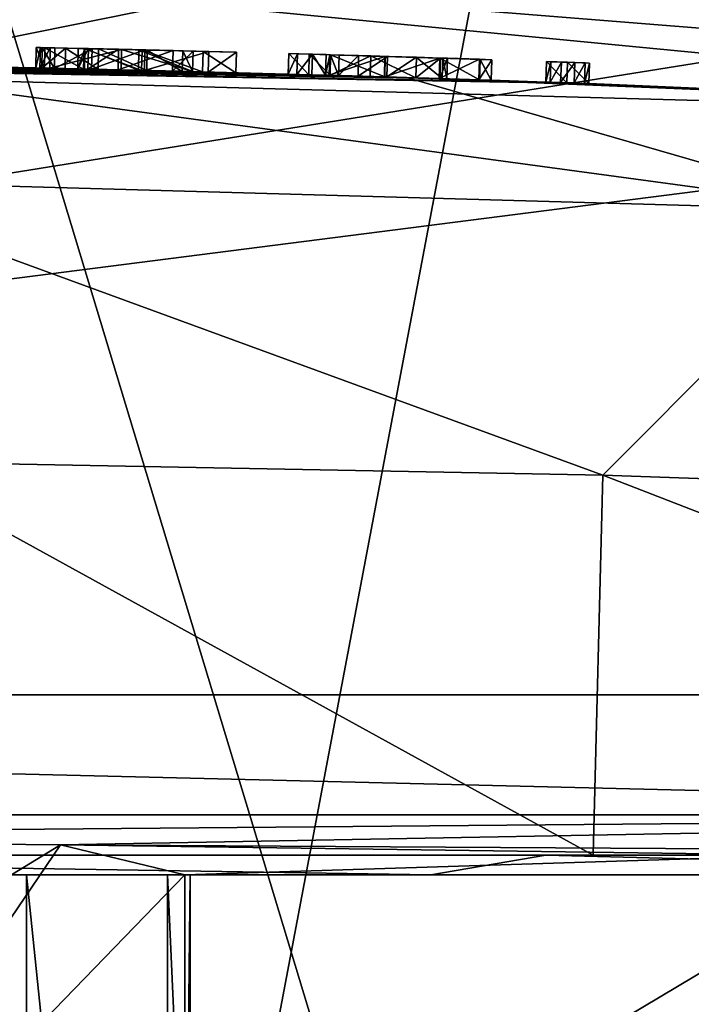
# Model space of a CAD drawing. Header units: millimetres. Extents: x -29 to 28.8, y -75.2 to 10.
# Tile 253 of 256: x 4.1 to 7.5, y -18.5 to -13.5. Entities that reach past the tile are written whole.
import ezdxf

# ---------------------------------------------------------------- set-up
doc = ezdxf.new("R2010")
doc.units = ezdxf.units.MM
doc.header["$LTSCALE"] = 88.413066
for name, color, linetype in [('1', 7, 'CONTINUOUS'), ('14', 7, 'CONTINUOUS'), ('2', 7, 'CONTINUOUS'), ('241', 7, 'CONTINUOUS'), ('242', 7, 'CONTINUOUS'), ('243', 7, 'CONTINUOUS'), ('245', 7, 'CONTINUOUS'), ('247', 7, 'CONTINUOUS'), ('261', 7, 'CONTINUOUS'), ('262', 7, 'CONTINUOUS'), ('263', 7, 'CONTINUOUS'), ('315', 7, 'CONTINUOUS'), ('316', 7, 'CONTINUOUS'), ('317', 7, 'CONTINUOUS'), ('318', 7, 'CONTINUOUS'), ('319', 7, 'CONTINUOUS'), ('320', 7, 'CONTINUOUS'), ('321', 7, 'CONTINUOUS'), ('322', 7, 'CONTINUOUS'), ('323', 7, 'CONTINUOUS'), ('324', 7, 'CONTINUOUS'), ('325', 7, 'CONTINUOUS'), ('326', 7, 'CONTINUOUS'), ('327', 7, 'CONTINUOUS'), ('328', 7, 'CONTINUOUS'), ('329', 7, 'CONTINUOUS'), ('330', 7, 'CONTINUOUS'), ('331', 7, 'CONTINUOUS'), ('332', 7, 'CONTINUOUS'), ('333', 7, 'CONTINUOUS'), ('364', 7, 'CONTINUOUS'), ('5', 7, 'CONTINUOUS'), ('97', 7, 'CONTINUOUS')]:
    doc.layers.add(name, color=color, linetype=linetype)

msp = doc.modelspace()

# ---------------------------------------------------------------- linework, layer by layer
at = {"layer": '1', "linetype": 'CONTINUOUS'}
for points in [[(4.8804, -17.8, 133.413), (8.3842, -17.8, 135.4191), (4.8804, -19.8882, 133.413), (4.8804, -17.8, 133.413)], [(4.8804, -19.8882, 133.413), (8.3842, -17.8, 135.4191), (8.2709, -22.1733, 135.3303), (4.8804, -19.8882, 133.413)]]:
    msp.add_3dface(points, dxfattribs=at)
at = {"layer": '14', "linetype": 'CONTINUOUS'}
for points in [[(4.8804, -17.8, 133.413), (4.8804, -19.8882, 133.413), (4.9928, -20.3, 134.2318), (4.8804, -17.8, 133.413)], [(4.9932, -17.8, 134.2403), (4.8804, -17.8, 133.413), (4.9928, -20.3, 134.2318), (4.9932, -17.8, 134.2403)], [(4.9667, -17.8, 135.0761), (4.9932, -17.8, 134.2403), (4.9667, -20.3, 135.0761), (4.9667, -17.8, 135.0761)], [(4.9932, -17.8, 134.2403), (4.9928, -20.3, 134.2318), (4.9667, -20.3, 135.0761), (4.9932, -17.8, 134.2403)]]:
    msp.add_3dface(points, dxfattribs=at)
at = {"layer": '2', "linetype": 'CONTINUOUS'}
for points in [[(4.1712, -17.8, 158.8392), (0, -17.8, 159.4998), (4.1703, -54.3, 158.8389), (4.1712, -17.8, 158.8392)], [(4.1703, -54.3, 158.8389), (0, -17.8, 159.4998), (0, -54.3, 159.5), (4.1703, -54.3, 158.8389)], [(7.9369, -54.3, 156.92), (4.1712, -17.8, 158.8392), (4.1703, -54.3, 158.8389), (7.9369, -54.3, 156.92)], [(7.9343, -17.8, 156.9221), (4.1712, -17.8, 158.8392), (7.9369, -54.3, 156.92), (7.9343, -17.8, 156.9221)]]:
    msp.add_3dface(points, dxfattribs=at)
at = {"layer": '241', "color": 7, "linetype": 'CONTINUOUS', "true_color": 0xc7d9f7}
for points in [[(4.1034, -12.7628, 104.5), (7.4407, -12.9122, 105.3469), (-12.2696, -16.8948, 127.9335), (4.1034, -12.7628, 104.5)], [(7.4407, -12.9122, 105.3469), (9.9823, -13.3272, 107.7006), (-12.2696, -16.8948, 127.9335), (7.4407, -12.9122, 105.3469)], [(9.9823, -13.3272, 107.7006), (11.0863, -13.911, 111.0117), (-12.2696, -16.8948, 127.9335), (9.9823, -13.3272, 107.7006)], [(11.0863, -13.911, 111.0117), (12.2696, -16.8948, 127.9335), (-12.2696, -16.8948, 127.9335), (11.0863, -13.911, 111.0117)]]:
    msp.add_3dface(points, dxfattribs=at)
at = {"layer": '242', "color": 7, "linetype": 'CONTINUOUS', "true_color": 0xc7d9f7}
for points in [[(11.0247, -14.0041, 137.2244), (0, -13.7, 137.2244), (6.9761, -13.8217, 142.3949), (11.0247, -14.0041, 137.2244)], [(0, -13.7, 137.2244), (4.0426, -13.7409, 142.6636), (4.2476, -13.7451, 142.5545), (0, -13.7, 137.2244)], [(5.085, -13.7647, 142.5057), (0, -13.7, 137.2244), (4.7642, -13.7568, 142.343), (5.085, -13.7647, 142.5057)], [(0, -13.7, 137.2244), (5.085, -13.7647, 142.5057), (5.487, -13.7753, 142.4479), (0, -13.7, 137.2244)], [(4.7642, -13.7568, 142.343), (0, -13.7, 137.2244), (4.4985, -13.7506, 142.3515), (4.7642, -13.7568, 142.343)], [(4.4985, -13.7506, 142.3515), (0, -13.7, 137.2244), (4.3115, -13.7465, 142.4263), (4.4985, -13.7506, 142.3515)], [(4.3115, -13.7465, 142.4263), (0, -13.7, 137.2244), (4.2476, -13.7451, 142.5545), (4.3115, -13.7465, 142.4263)], [(6.2477, -13.7976, 142.386), (0, -13.7, 137.2244), (5.9699, -13.7893, 142.4294), (6.2477, -13.7976, 142.386)], [(0, -13.7, 137.2244), (6.2477, -13.7976, 142.386), (6.781, -13.815, 142.4479), (0, -13.7, 137.2244)], [(5.9699, -13.7893, 142.4294), (0, -13.7, 137.2244), (5.6735, -13.7805, 142.3986), (5.9699, -13.7893, 142.4294)], [(5.6735, -13.7805, 142.3986), (0, -13.7, 137.2244), (5.6056, -13.7786, 142.3722), (5.6735, -13.7805, 142.3986)], [(5.6056, -13.7786, 142.3722), (0, -13.7, 137.2244), (5.5305, -13.7765, 142.3809), (5.6056, -13.7786, 142.3722)], [(5.5305, -13.7765, 142.3809), (0, -13.7, 137.2244), (5.487, -13.7753, 142.4479), (5.5305, -13.7765, 142.3809)], [(6.9761, -13.8217, 142.3949), (0, -13.7, 137.2244), (6.9231, -13.8199, 142.3729), (6.9761, -13.8217, 142.3949)], [(6.9231, -13.8199, 142.3729), (0, -13.7, 137.2244), (6.8559, -13.8175, 142.3729), (6.9231, -13.8199, 142.3729)], [(6.8559, -13.8175, 142.3729), (0, -13.7, 137.2244), (6.8029, -13.8157, 142.3949), (6.8559, -13.8175, 142.3729)], [(6.8029, -13.8157, 142.3949), (0, -13.7, 137.2244), (6.781, -13.815, 142.4479), (6.8029, -13.8157, 142.3949)], [(2.9464, -13.7217, 157.1239), (6.0816, -13.7925, 155.798), (3.3221, -13.7276, 147.0571), (2.9464, -13.7217, 157.1239)], [(3.3221, -13.7276, 147.0571), (6.0816, -13.7925, 155.798), (3.6163, -13.7327, 143.55), (3.3221, -13.7276, 147.0571)], [(3.6163, -13.7327, 143.55), (6.0816, -13.7925, 155.798), (3.8498, -13.7371, 143.4963), (3.6163, -13.7327, 143.55)], [(3.8498, -13.7371, 143.4963), (6.0816, -13.7925, 155.798), (3.9633, -13.7393, 143.3729), (3.8498, -13.7371, 143.4963)], [(3.9633, -13.7393, 143.3729), (6.0816, -13.7925, 155.798), (4.0007, -13.74, 142.8745), (3.9633, -13.7393, 143.3729)], [(4.0007, -13.74, 142.8745), (6.0816, -13.7925, 155.798), (4.0426, -13.7409, 142.6636), (4.0007, -13.74, 142.8745)], [(4.0426, -13.7409, 142.6636), (6.0816, -13.7925, 155.798), (4.2616, -13.7454, 143.2927), (4.0426, -13.7409, 142.6636)], [(4.2385, -13.7449, 142.9345), (4.0426, -13.7409, 142.6636), (4.218, -13.7445, 142.9839), (4.2385, -13.7449, 142.9345)], [(4.0426, -13.7409, 142.6636), (4.2385, -13.7449, 142.9345), (4.2476, -13.7451, 142.5545), (4.0426, -13.7409, 142.6636)], [(4.218, -13.7445, 142.9839), (4.0426, -13.7409, 142.6636), (4.2616, -13.7454, 143.2927), (4.218, -13.7445, 142.9839)], [(4.2385, -13.7449, 142.9345), (4.288, -13.746, 142.9139), (4.2476, -13.7451, 142.5545), (4.2385, -13.7449, 142.9345)], [(4.2476, -13.7451, 142.5545), (4.288, -13.746, 142.9139), (4.3656, -13.7477, 142.6008), (4.2476, -13.7451, 142.5545)], [(4.2616, -13.7454, 143.2927), (6.0816, -13.7925, 155.798), (4.4581, -13.7497, 143.5107), (4.2616, -13.7454, 143.2927)], [(4.288, -13.746, 142.9139), (4.647, -13.754, 142.9139), (4.3656, -13.7477, 142.6008), (4.288, -13.746, 142.9139)], [(4.3656, -13.7477, 142.6008), (4.647, -13.754, 142.9139), (4.5311, -13.7513, 142.5255), (4.3656, -13.7477, 142.6008)], [(4.429, -13.749, 143.1059), (4.4797, -13.7502, 143.2887), (4.462, -13.7498, 143.0729), (4.429, -13.749, 143.1059)], [(4.4581, -13.7497, 143.5107), (6.0816, -13.7925, 155.798), (4.7496, -13.7564, 143.5588), (4.4581, -13.7497, 143.5107)], [(4.734, -13.756, 143.0729), (4.462, -13.7498, 143.0729), (4.6314, -13.7536, 143.3776), (4.734, -13.756, 143.0729)], [(4.6314, -13.7536, 143.3776), (4.462, -13.7498, 143.0729), (4.4797, -13.7502, 143.2887), (4.6314, -13.7536, 143.3776)], [(4.5311, -13.7513, 142.5255), (4.647, -13.754, 142.9139), (4.7754, -13.757, 142.5339), (4.5311, -13.7513, 142.5255)], [(4.9053, -13.7602, 143.3094), (4.734, -13.756, 143.0729), (4.6314, -13.7536, 143.3776), (4.9053, -13.7602, 143.3094)], [(4.647, -13.754, 142.9139), (5.006, -13.7627, 142.9139), (4.7754, -13.757, 142.5339), (4.647, -13.754, 142.9139)], [(5.006, -13.7627, 143.0729), (4.734, -13.756, 143.0729), (4.9053, -13.7602, 143.3094), (5.006, -13.7627, 143.0729)], [(4.7496, -13.7564, 143.5588), (6.0816, -13.7925, 155.798), (5.0557, -13.7639, 143.42), (4.7496, -13.7564, 143.5588)], [(4.7754, -13.757, 142.5339), (5.006, -13.7627, 142.9139), (4.9541, -13.7614, 142.6883), (4.7754, -13.757, 142.5339)], [(5.0557, -13.7639, 143.42), (6.0816, -13.7925, 155.798), (5.2236, -13.7682, 142.9777), (5.0557, -13.7639, 143.42)], [(5.085, -13.7647, 142.5057), (5.2236, -13.7682, 142.9777), (5.487, -13.7753, 142.4479), (5.085, -13.7647, 142.5057)], [(5.2236, -13.7682, 142.9777), (6.0816, -13.7925, 155.798), (5.487, -13.7753, 144.0183), (5.2236, -13.7682, 142.9777)], [(5.2236, -13.7682, 142.9777), (5.487, -13.7753, 144.0183), (5.487, -13.7753, 142.4479), (5.2236, -13.7682, 142.9777)], [(5.487, -13.7753, 144.0183), (6.0816, -13.7925, 155.798), (5.5894, -13.7781, 144.1233), (5.487, -13.7753, 144.0183)], [(5.5894, -13.7781, 144.1233), (6.0816, -13.7925, 155.798), (5.697, -13.7812, 144.0183), (5.5894, -13.7781, 144.1233)], [(5.692, -13.781, 142.4728), (5.9699, -13.7893, 142.4294), (5.6735, -13.7805, 142.3986), (5.692, -13.781, 142.4728)], [(5.697, -13.7812, 144.0183), (6.0816, -13.7925, 155.798), (5.697, -13.7812, 143.4377), (5.697, -13.7812, 144.0183)], [(5.697, -13.7812, 143.4377), (6.0816, -13.7925, 155.798), (5.9714, -13.7894, 143.4687), (5.697, -13.7812, 143.4377)], [(5.697, -13.7812, 142.6777), (5.697, -13.7812, 143.2527), (5.8987, -13.787, 143.3714), (5.697, -13.7812, 142.6777)], [(5.739, -13.7824, 142.5935), (5.697, -13.7812, 142.6777), (5.8987, -13.787, 143.3714), (5.739, -13.7824, 142.5935)], [(5.8374, -13.7852, 142.5362), (5.739, -13.7824, 142.5935), (5.8987, -13.787, 143.3714), (5.8374, -13.7852, 142.5362)], [(5.9826, -13.7896, 142.5452), (5.8374, -13.7852, 142.5362), (5.8987, -13.787, 143.3714), (5.9826, -13.7896, 142.5452)], [(6.1284, -13.7939, 143.3417), (5.9826, -13.7896, 142.5452), (5.8987, -13.787, 143.3714), (6.1284, -13.7939, 143.3417)], [(5.9714, -13.7894, 143.4687), (6.0816, -13.7925, 155.798), (6.2458, -13.7975, 143.4997), (5.9714, -13.7894, 143.4687)], [(6.1278, -13.7939, 142.5543), (5.9826, -13.7896, 142.5452), (6.1284, -13.7939, 143.3417), (6.1278, -13.7939, 142.5543)], [(6.0816, -13.7925, 155.798), (10.2786, -13.9643, 151.3574), (6.2458, -13.7975, 143.4997), (6.0816, -13.7925, 155.798)], [(6.2482, -13.7976, 142.7009), (6.1278, -13.7939, 142.5543), (6.1284, -13.7939, 143.3417), (6.2482, -13.7976, 142.7009)], [(6.2606, -13.798, 143.1556), (6.2482, -13.7976, 142.7009), (6.1284, -13.7939, 143.3417), (6.2606, -13.798, 143.1556)], [(6.2458, -13.7975, 143.4997), (10.2786, -13.9643, 151.3574), (6.4444, -13.8039, 143.2707), (6.2458, -13.7975, 143.4997)], [(6.2477, -13.7976, 142.386), (6.4474, -13.8039, 142.6051), (6.781, -13.815, 142.4479), (6.2477, -13.7976, 142.386)], [(6.2842, -13.7988, 142.8762), (6.2482, -13.7976, 142.7009), (6.2606, -13.798, 143.1556), (6.2842, -13.7988, 142.8762)], [(6.4444, -13.8039, 143.2707), (10.2786, -13.9643, 151.3574), (6.781, -13.815, 143.9203), (6.4444, -13.8039, 143.2707)], [(6.5069, -13.8059, 142.938), (6.4444, -13.8039, 143.2707), (6.781, -13.815, 143.9203), (6.5069, -13.8059, 142.938)], [(6.4474, -13.8039, 142.6051), (6.5069, -13.8059, 142.938), (6.781, -13.815, 143.9203), (6.4474, -13.8039, 142.6051)], [(6.781, -13.815, 142.4479), (6.4474, -13.8039, 142.6051), (6.781, -13.815, 143.9203), (6.781, -13.815, 142.4479)], [(6.781, -13.815, 143.9203), (10.2786, -13.9643, 151.3574), (6.8868, -13.8186, 144.0288), (6.781, -13.815, 143.9203)], [(10.2786, -13.9643, 151.3574), (6.998, -13.8225, 143.9203), (6.8868, -13.8186, 144.0288), (10.2786, -13.9643, 151.3574)], [(6.998, -13.8225, 142.4479), (11.0247, -14.0041, 137.2244), (6.9761, -13.8217, 142.3949), (6.998, -13.8225, 142.4479)], [(10.2786, -13.9643, 151.3574), (11.0247, -14.0041, 137.2244), (6.998, -13.8225, 142.4479), (10.2786, -13.9643, 151.3574)], [(6.998, -13.8225, 143.9203), (10.2786, -13.9643, 151.3574), (6.998, -13.8225, 142.4479), (6.998, -13.8225, 143.9203)]]:
    msp.add_3dface(points, dxfattribs=at)
at = {"layer": '243', "color": 7, "linetype": 'CONTINUOUS', "true_color": 0xc7d9f7}
for points in [[(0, -13.7, 137.2244), (11.0247, -14.0041, 137.2244), (0, -12.9404, 128.542), (0, -13.7, 137.2244)], [(0, -12.9404, 128.542), (11.0247, -14.0041, 137.2244), (10.7029, -13.7953, 132.8426), (0, -12.9404, 128.542)], [(10.3836, -13.206, 128.4951), (0, -12.9404, 128.542), (10.7029, -13.7953, 132.8426), (10.3836, -13.206, 128.4951)]]:
    msp.add_3dface(points, dxfattribs=at)
at = {"layer": '245', "color": 7, "linetype": 'CONTINUOUS', "true_color": 0xc7d9f7}
for points in [[(7.0195, -17.7, 157.5313), (3.4242, -15.7215, 159.0585), (0, -17.7, 159.5), (7.0195, -17.7, 157.5313)], [(7.0678, -15.7916, 157.502), (3.4242, -15.7215, 159.0585), (7.0195, -17.7, 157.5313), (7.0678, -15.7916, 157.502)], [(11.9929, -17.7, 152.198), (7.0678, -15.7916, 157.502), (7.0195, -17.7, 157.5313), (11.9929, -17.7, 152.198)], [(11.9454, -15.9617, 152.2894), (7.0678, -15.7916, 157.502), (11.9929, -17.7, 152.198), (11.9454, -15.9617, 152.2894)]]:
    msp.add_3dface(points, dxfattribs=at)
at = {"layer": '247', "color": 7, "linetype": 'CONTINUOUS', "true_color": 0xc7d9f7}
for points in [[(6.0816, -13.7925, 155.798), (2.9464, -13.7217, 157.1239), (8.3948, -14.4605, 155.8581), (6.0816, -13.7925, 155.798)], [(2.9464, -13.7217, 157.1239), (3.0139, -14.3083, 158.5622), (8.3948, -14.4605, 155.8581), (2.9464, -13.7217, 157.1239)], [(10.2786, -13.9643, 151.3574), (6.0816, -13.7925, 155.798), (8.3948, -14.4605, 155.8581), (10.2786, -13.9643, 151.3574)], [(3.4242, -15.7215, 159.0585), (7.0678, -15.7916, 157.502), (3.0139, -14.3083, 158.5622), (3.4242, -15.7215, 159.0585)], [(3.0139, -14.3083, 158.5622), (7.0678, -15.7916, 157.502), (8.3948, -14.4605, 155.8581), (3.0139, -14.3083, 158.5622)], [(7.0678, -15.7916, 157.502), (11.9454, -15.9617, 152.2894), (8.3948, -14.4605, 155.8581), (7.0678, -15.7916, 157.502)]]:
    msp.add_3dface(points, dxfattribs=at)
at = {"layer": '261', "color": 7, "linetype": 'CONTINUOUS', "true_color": 0xc7d9f7}
for points in [[(0, -17.7, 158), (6.7822, -17.7, 155.8991), (0, -17.7, 159.5), (0, -17.7, 158)], [(6.7822, -17.7, 155.8991), (7.0195, -17.7, 157.5313), (0, -17.7, 159.5), (6.7822, -17.7, 155.8991)], [(6.7822, -17.7, 155.8991), (11.1881, -17.7, 150.3372), (7.0195, -17.7, 157.5313), (6.7822, -17.7, 155.8991)], [(11.1881, -17.7, 150.3372), (11.9929, -17.7, 152.198), (7.0195, -17.7, 157.5313), (11.1881, -17.7, 150.3372)]]:
    msp.add_3dface(points, dxfattribs=at)
at = {"layer": '262', "color": 7, "linetype": 'CONTINUOUS', "true_color": 0xc7d9f7}
for points in [[(-12.5902, -17.4983, 132.5176), (-12.2696, -16.8948, 127.9335), (12.5902, -17.4983, 132.5176), (-12.5902, -17.4983, 132.5176)], [(-12.2696, -16.8948, 127.9335), (12.2696, -16.8948, 127.9335), (12.5902, -17.4983, 132.5176), (-12.2696, -16.8948, 127.9335)], [(0, -17.6071, 134), (-12.5902, -17.4983, 132.5176), (12.5902, -17.4983, 132.5176), (0, -17.6071, 134)], [(4.3415, -17.649, 134.8129), (0, -17.6071, 134), (12.5902, -17.4983, 132.5176), (4.3415, -17.649, 134.8129)], [(12.9132, -17.7, 137.1369), (4.3415, -17.649, 134.8129), (12.5902, -17.4983, 132.5176), (12.9132, -17.7, 137.1369)], [(8.0898, -17.7, 137.1369), (4.3415, -17.649, 134.8129), (12.9132, -17.7, 137.1369), (8.0898, -17.7, 137.1369)]]:
    msp.add_3dface(points, dxfattribs=at)
at = {"layer": '263', "color": 7, "linetype": 'CONTINUOUS', "true_color": 0xb1bdc9}
for points in [[(4.2202, -13.6415, 142.9839), (4.2638, -13.6424, 143.2928), (4.2407, -13.6419, 142.9345), (4.2202, -13.6415, 142.9839)], [(4.2407, -13.6419, 142.9345), (4.2638, -13.6424, 143.2928), (4.2902, -13.643, 142.9139), (4.2407, -13.6419, 142.9345)], [(4.2498, -13.6421, 142.5545), (4.3678, -13.6447, 142.6009), (4.3138, -13.6435, 142.4263), (4.2498, -13.6421, 142.5545)], [(4.2638, -13.6424, 143.2928), (4.4605, -13.6467, 143.5108), (4.2902, -13.643, 142.9139), (4.2638, -13.6424, 143.2928)], [(4.2902, -13.643, 142.9139), (4.4643, -13.6468, 143.0729), (4.6494, -13.651, 142.9139), (4.2902, -13.643, 142.9139)], [(4.4313, -13.6461, 143.1059), (4.4643, -13.6468, 143.0729), (4.2902, -13.643, 142.9139), (4.4313, -13.6461, 143.1059)], [(4.4605, -13.6467, 143.5108), (4.4313, -13.6461, 143.1059), (4.2902, -13.643, 142.9139), (4.4605, -13.6467, 143.5108)], [(4.3138, -13.6435, 142.4263), (4.3678, -13.6447, 142.6009), (4.5007, -13.6476, 142.3516), (4.3138, -13.6435, 142.4263)], [(4.3678, -13.6447, 142.6009), (4.5335, -13.6484, 142.5255), (4.5007, -13.6476, 142.3516), (4.3678, -13.6447, 142.6009)], [(4.482, -13.6472, 143.2887), (4.4313, -13.6461, 143.1059), (4.4605, -13.6467, 143.5108), (4.482, -13.6472, 143.2887)], [(4.7522, -13.6534, 143.5587), (4.482, -13.6472, 143.2887), (4.4605, -13.6467, 143.5108), (4.7522, -13.6534, 143.5587)], [(4.4643, -13.6468, 143.0729), (4.7364, -13.6531, 143.0729), (4.6494, -13.651, 142.9139), (4.4643, -13.6468, 143.0729)], [(4.6338, -13.6507, 143.3776), (4.482, -13.6472, 143.2887), (4.7522, -13.6534, 143.5587), (4.6338, -13.6507, 143.3776)], [(4.5007, -13.6476, 142.3516), (4.5335, -13.6484, 142.5255), (4.7663, -13.6538, 142.3429), (4.5007, -13.6476, 142.3516)], [(4.5335, -13.6484, 142.5255), (4.7779, -13.6541, 142.5339), (4.7663, -13.6538, 142.3429), (4.5335, -13.6484, 142.5255)], [(4.9078, -13.6572, 143.3094), (4.6338, -13.6507, 143.3776), (4.7522, -13.6534, 143.5587), (4.9078, -13.6572, 143.3094)], [(4.7364, -13.6531, 143.0729), (5.0086, -13.6597, 143.0729), (4.6494, -13.651, 142.9139), (4.7364, -13.6531, 143.0729)], [(5.0086, -13.6597, 143.0729), (5.0086, -13.6597, 142.9139), (4.6494, -13.651, 142.9139), (5.0086, -13.6597, 143.0729)], [(5.0586, -13.6609, 143.4198), (4.9078, -13.6572, 143.3094), (4.7522, -13.6534, 143.5587), (5.0586, -13.6609, 143.4198)], [(4.7779, -13.6541, 142.5339), (4.9566, -13.6584, 142.6883), (4.7663, -13.6538, 142.3429), (4.7779, -13.6541, 142.5339)], [(4.7663, -13.6538, 142.3429), (4.9566, -13.6584, 142.6883), (5.0872, -13.6617, 142.5053), (4.7663, -13.6538, 142.3429)], [(5.0086, -13.6597, 143.0729), (4.9078, -13.6572, 143.3094), (5.0586, -13.6609, 143.4198), (5.0086, -13.6597, 143.0729)], [(4.9566, -13.6584, 142.6883), (5.0086, -13.6597, 142.9139), (5.0872, -13.6617, 142.5053), (4.9566, -13.6584, 142.6883)], [(5.0086, -13.6597, 142.9139), (5.0086, -13.6597, 143.0729), (5.0586, -13.6609, 143.4198), (5.0086, -13.6597, 142.9139)], [(5.0872, -13.6617, 142.5053), (5.0086, -13.6597, 142.9139), (5.0586, -13.6609, 143.4198), (5.0872, -13.6617, 142.5053)], [(5.2263, -13.6653, 142.9771), (5.0872, -13.6617, 142.5053), (5.0586, -13.6609, 143.4198), (5.2263, -13.6653, 142.9771)], [(5.4898, -13.6723, 142.4479), (5.4898, -13.6723, 144.0183), (5.5923, -13.6752, 144.1233), (5.4898, -13.6723, 142.4479)], [(5.5334, -13.6735, 142.3809), (5.4898, -13.6723, 142.4479), (5.5923, -13.6752, 144.1233), (5.5334, -13.6735, 142.3809)], [(5.6085, -13.6756, 142.3722), (5.5334, -13.6735, 142.3809), (5.5923, -13.6752, 144.1233), (5.6085, -13.6756, 142.3722)], [(5.6999, -13.6782, 144.0183), (5.6085, -13.6756, 142.3722), (5.5923, -13.6752, 144.1233), (5.6999, -13.6782, 144.0183)], [(5.6765, -13.6775, 142.3987), (5.6085, -13.6756, 142.3722), (5.6999, -13.6782, 144.0183), (5.6765, -13.6775, 142.3987)], [(5.6949, -13.6781, 142.4728), (5.6765, -13.6775, 142.3987), (5.6999, -13.6782, 144.0183), (5.6949, -13.6781, 142.4728)], [(5.9729, -13.6864, 142.4294), (5.6949, -13.6781, 142.4728), (5.8403, -13.6822, 142.5362), (5.9729, -13.6864, 142.4294)], [(5.6999, -13.6782, 143.4377), (5.6949, -13.6781, 142.4728), (5.6999, -13.6782, 144.0183), (5.6999, -13.6782, 143.4377)], [(5.6949, -13.6781, 142.4728), (5.6999, -13.6782, 143.4377), (5.6999, -13.6782, 143.2527), (5.6949, -13.6781, 142.4728)], [(5.6949, -13.6781, 142.4728), (5.6999, -13.6782, 143.2527), (5.6999, -13.6782, 142.6777), (5.6949, -13.6781, 142.4728)], [(5.8403, -13.6822, 142.5362), (5.6949, -13.6781, 142.4728), (5.7419, -13.6794, 142.5935), (5.8403, -13.6822, 142.5362)], [(5.7419, -13.6794, 142.5935), (5.6949, -13.6781, 142.4728), (5.6999, -13.6782, 142.6777), (5.7419, -13.6794, 142.5935)], [(5.6999, -13.6782, 143.4377), (5.9744, -13.6864, 143.4688), (5.6999, -13.6782, 143.2527), (5.6999, -13.6782, 143.4377)], [(5.6999, -13.6782, 143.2527), (5.9744, -13.6864, 143.4688), (5.9018, -13.6841, 143.3714), (5.6999, -13.6782, 143.2527)], [(5.9854, -13.6866, 142.5451), (5.9729, -13.6864, 142.4294), (5.8403, -13.6822, 142.5362), (5.9854, -13.6866, 142.5451)], [(5.9018, -13.6841, 143.3714), (5.9744, -13.6864, 143.4688), (6.1316, -13.691, 143.3417), (5.9018, -13.6841, 143.3714)], [(6.251, -13.6947, 142.386), (5.9729, -13.6864, 142.4294), (6.1306, -13.6909, 142.5541), (6.251, -13.6947, 142.386)], [(6.1306, -13.6909, 142.5541), (5.9729, -13.6864, 142.4294), (5.9854, -13.6866, 142.5451), (6.1306, -13.6909, 142.5541)], [(5.9744, -13.6864, 143.4688), (6.2489, -13.6946, 143.4998), (6.1316, -13.691, 143.3417), (5.9744, -13.6864, 143.4688)], [(6.2513, -13.6947, 142.7005), (6.251, -13.6947, 142.386), (6.1306, -13.6909, 142.5541), (6.2513, -13.6947, 142.7005)], [(6.1316, -13.691, 143.3417), (6.2489, -13.6946, 143.4998), (6.2639, -13.6951, 143.1555), (6.1316, -13.691, 143.3417)], [(6.2489, -13.6946, 143.4998), (6.4476, -13.7009, 143.2708), (6.2639, -13.6951, 143.1555), (6.2489, -13.6946, 143.4998)], [(6.4507, -13.701, 142.6051), (6.251, -13.6947, 142.386), (6.4476, -13.7009, 143.2708), (6.4507, -13.701, 142.6051)], [(6.4476, -13.7009, 143.2708), (6.251, -13.6947, 142.386), (6.2874, -13.6958, 142.8759), (6.4476, -13.7009, 143.2708)], [(6.2874, -13.6958, 142.8759), (6.251, -13.6947, 142.386), (6.2513, -13.6947, 142.7005), (6.2874, -13.6958, 142.8759)], [(6.2639, -13.6951, 143.1555), (6.4476, -13.7009, 143.2708), (6.2874, -13.6958, 142.8759), (6.2639, -13.6951, 143.1555)], [(6.5102, -13.7029, 142.9381), (6.4507, -13.701, 142.6051), (6.4476, -13.7009, 143.2708), (6.5102, -13.7029, 142.9381)], [(6.7845, -13.712, 143.9203), (6.8903, -13.7157, 144.0288), (6.7845, -13.712, 142.4479), (6.7845, -13.712, 143.9203)], [(6.7845, -13.712, 142.4479), (6.8903, -13.7157, 144.0288), (6.8064, -13.7128, 142.3949), (6.7845, -13.712, 142.4479)], [(6.8064, -13.7128, 142.3949), (6.8903, -13.7157, 144.0288), (6.8594, -13.7146, 142.3729), (6.8064, -13.7128, 142.3949)], [(6.8594, -13.7146, 142.3729), (6.8903, -13.7157, 144.0288), (6.9266, -13.7169, 142.3729), (6.8594, -13.7146, 142.3729)], [(6.8903, -13.7157, 144.0288), (7.0016, -13.7195, 143.9203), (6.9266, -13.7169, 142.3729), (6.8903, -13.7157, 144.0288)], [(6.9266, -13.7169, 142.3729), (7.0016, -13.7195, 143.9203), (6.9796, -13.7188, 142.3949), (6.9266, -13.7169, 142.3729)], [(6.9796, -13.7188, 142.3949), (7.0016, -13.7195, 143.9203), (7.0016, -13.7195, 142.4479), (6.9796, -13.7188, 142.3949)]]:
    msp.add_3dface(points, dxfattribs=at)
at = {"layer": '315', "color": 7, "linetype": 'CONTINUOUS', "true_color": 0xc7d9f7}
for points in [[(4.462, -13.7498, 143.0729), (4.734, -13.756, 143.0729), (4.4643, -13.6468, 143.0729), (4.462, -13.7498, 143.0729)], [(4.4643, -13.6468, 143.0729), (4.734, -13.756, 143.0729), (4.7364, -13.6531, 143.0729), (4.4643, -13.6468, 143.0729)], [(4.734, -13.756, 143.0729), (5.006, -13.7627, 143.0729), (4.7364, -13.6531, 143.0729), (4.734, -13.756, 143.0729)], [(5.006, -13.7627, 143.0729), (5.0086, -13.6597, 143.0729), (4.7364, -13.6531, 143.0729), (5.006, -13.7627, 143.0729)]]:
    msp.add_3dface(points, dxfattribs=at)
at = {"layer": '316', "color": 7, "linetype": 'CONTINUOUS', "true_color": 0xc7d9f7}
for points in [[(4.429, -13.749, 143.1059), (4.4643, -13.6468, 143.0729), (4.4313, -13.6461, 143.1059), (4.429, -13.749, 143.1059)], [(4.429, -13.749, 143.1059), (4.462, -13.7498, 143.0729), (4.4643, -13.6468, 143.0729), (4.429, -13.749, 143.1059)]]:
    msp.add_3dface(points, dxfattribs=at)
at = {"layer": '317', "color": 7, "linetype": 'CONTINUOUS', "true_color": 0xc7d9f7}
for points in [[(4.429, -13.749, 143.1059), (4.4313, -13.6461, 143.1059), (4.482, -13.6472, 143.2887), (4.429, -13.749, 143.1059)], [(4.4797, -13.7502, 143.2887), (4.429, -13.749, 143.1059), (4.482, -13.6472, 143.2887), (4.4797, -13.7502, 143.2887)], [(4.4797, -13.7502, 143.2887), (4.482, -13.6472, 143.2887), (4.6338, -13.6507, 143.3776), (4.4797, -13.7502, 143.2887)], [(4.6314, -13.7536, 143.3776), (4.4797, -13.7502, 143.2887), (4.6338, -13.6507, 143.3776), (4.6314, -13.7536, 143.3776)], [(4.6314, -13.7536, 143.3776), (4.6338, -13.6507, 143.3776), (4.9078, -13.6572, 143.3094), (4.6314, -13.7536, 143.3776)], [(4.9053, -13.7602, 143.3094), (4.6314, -13.7536, 143.3776), (4.9078, -13.6572, 143.3094), (4.9053, -13.7602, 143.3094)], [(4.9053, -13.7602, 143.3094), (4.9078, -13.6572, 143.3094), (5.0086, -13.6597, 143.0729), (4.9053, -13.7602, 143.3094)], [(5.006, -13.7627, 143.0729), (4.9053, -13.7602, 143.3094), (5.0086, -13.6597, 143.0729), (5.006, -13.7627, 143.0729)]]:
    msp.add_3dface(points, dxfattribs=at)
at = {"layer": '318', "color": 7, "linetype": 'CONTINUOUS', "true_color": 0xc7d9f7}
for points in [[(4.218, -13.7445, 142.9839), (4.2616, -13.7454, 143.2927), (4.2202, -13.6415, 142.9839), (4.218, -13.7445, 142.9839)], [(4.2616, -13.7454, 143.2927), (4.2638, -13.6424, 143.2928), (4.2202, -13.6415, 142.9839), (4.2616, -13.7454, 143.2927)], [(4.3115, -13.7465, 142.4263), (4.2476, -13.7451, 142.5545), (4.2498, -13.6421, 142.5545), (4.3115, -13.7465, 142.4263)], [(4.2476, -13.7451, 142.5545), (4.3678, -13.6447, 142.6009), (4.2498, -13.6421, 142.5545), (4.2476, -13.7451, 142.5545)], [(4.2476, -13.7451, 142.5545), (4.3656, -13.7477, 142.6008), (4.3678, -13.6447, 142.6009), (4.2476, -13.7451, 142.5545)], [(4.3115, -13.7465, 142.4263), (4.2498, -13.6421, 142.5545), (4.3138, -13.6435, 142.4263), (4.3115, -13.7465, 142.4263)], [(4.2616, -13.7454, 143.2927), (4.4581, -13.7497, 143.5107), (4.2638, -13.6424, 143.2928), (4.2616, -13.7454, 143.2927)], [(4.4581, -13.7497, 143.5107), (4.4605, -13.6467, 143.5108), (4.2638, -13.6424, 143.2928), (4.4581, -13.7497, 143.5107)], [(4.3115, -13.7465, 142.4263), (4.3138, -13.6435, 142.4263), (4.5007, -13.6476, 142.3516), (4.3115, -13.7465, 142.4263)], [(4.4985, -13.7506, 142.3515), (4.3115, -13.7465, 142.4263), (4.5007, -13.6476, 142.3516), (4.4985, -13.7506, 142.3515)], [(4.3656, -13.7477, 142.6008), (4.5311, -13.7513, 142.5255), (4.3678, -13.6447, 142.6009), (4.3656, -13.7477, 142.6008)], [(4.5311, -13.7513, 142.5255), (4.5335, -13.6484, 142.5255), (4.3678, -13.6447, 142.6009), (4.5311, -13.7513, 142.5255)], [(4.4581, -13.7497, 143.5107), (4.7496, -13.7564, 143.5588), (4.4605, -13.6467, 143.5108), (4.4581, -13.7497, 143.5107)], [(4.7496, -13.7564, 143.5588), (4.7522, -13.6534, 143.5587), (4.4605, -13.6467, 143.5108), (4.7496, -13.7564, 143.5588)], [(4.4985, -13.7506, 142.3515), (4.5007, -13.6476, 142.3516), (4.7663, -13.6538, 142.3429), (4.4985, -13.7506, 142.3515)], [(4.7642, -13.7568, 142.343), (4.4985, -13.7506, 142.3515), (4.7663, -13.6538, 142.3429), (4.7642, -13.7568, 142.343)], [(4.5311, -13.7513, 142.5255), (4.7754, -13.757, 142.5339), (4.5335, -13.6484, 142.5255), (4.5311, -13.7513, 142.5255)], [(4.7754, -13.757, 142.5339), (4.7779, -13.6541, 142.5339), (4.5335, -13.6484, 142.5255), (4.7754, -13.757, 142.5339)], [(4.7496, -13.7564, 143.5588), (5.0557, -13.7639, 143.42), (4.7522, -13.6534, 143.5587), (4.7496, -13.7564, 143.5588)], [(5.0557, -13.7639, 143.42), (5.0586, -13.6609, 143.4198), (4.7522, -13.6534, 143.5587), (5.0557, -13.7639, 143.42)], [(4.7642, -13.7568, 142.343), (4.7663, -13.6538, 142.3429), (5.0872, -13.6617, 142.5053), (4.7642, -13.7568, 142.343)], [(4.7754, -13.757, 142.5339), (4.9541, -13.7614, 142.6883), (4.7779, -13.6541, 142.5339), (4.7754, -13.757, 142.5339)], [(4.9541, -13.7614, 142.6883), (4.9566, -13.6584, 142.6883), (4.7779, -13.6541, 142.5339), (4.9541, -13.7614, 142.6883)], [(5.085, -13.7647, 142.5057), (4.7642, -13.7568, 142.343), (5.0872, -13.6617, 142.5053), (5.085, -13.7647, 142.5057)], [(4.9541, -13.7614, 142.6883), (5.006, -13.7627, 142.9139), (4.9566, -13.6584, 142.6883), (4.9541, -13.7614, 142.6883)], [(5.006, -13.7627, 142.9139), (5.0086, -13.6597, 142.9139), (4.9566, -13.6584, 142.6883), (5.006, -13.7627, 142.9139)], [(5.0557, -13.7639, 143.42), (5.2236, -13.7682, 142.9777), (5.0586, -13.6609, 143.4198), (5.0557, -13.7639, 143.42)], [(5.2236, -13.7682, 142.9777), (5.2263, -13.6653, 142.9771), (5.0586, -13.6609, 143.4198), (5.2236, -13.7682, 142.9777)], [(5.085, -13.7647, 142.5057), (5.0872, -13.6617, 142.5053), (5.2263, -13.6653, 142.9771), (5.085, -13.7647, 142.5057)], [(5.2236, -13.7682, 142.9777), (5.085, -13.7647, 142.5057), (5.2263, -13.6653, 142.9771), (5.2236, -13.7682, 142.9777)]]:
    msp.add_3dface(points, dxfattribs=at)
at = {"layer": '319', "color": 7, "linetype": 'CONTINUOUS', "true_color": 0xc7d9f7}
for points in [[(4.218, -13.7445, 142.9839), (4.2202, -13.6415, 142.9839), (4.2407, -13.6419, 142.9345), (4.218, -13.7445, 142.9839)], [(4.2385, -13.7449, 142.9345), (4.218, -13.7445, 142.9839), (4.2407, -13.6419, 142.9345), (4.2385, -13.7449, 142.9345)], [(4.2385, -13.7449, 142.9345), (4.2407, -13.6419, 142.9345), (4.2902, -13.643, 142.9139), (4.2385, -13.7449, 142.9345)], [(4.288, -13.746, 142.9139), (4.2385, -13.7449, 142.9345), (4.2902, -13.643, 142.9139), (4.288, -13.746, 142.9139)]]:
    msp.add_3dface(points, dxfattribs=at)
at = {"layer": '320', "color": 7, "linetype": 'CONTINUOUS', "true_color": 0xc7d9f7}
for points in [[(4.288, -13.746, 142.9139), (4.2902, -13.643, 142.9139), (4.6494, -13.651, 142.9139), (4.288, -13.746, 142.9139)], [(4.647, -13.754, 142.9139), (4.288, -13.746, 142.9139), (4.6494, -13.651, 142.9139), (4.647, -13.754, 142.9139)], [(5.006, -13.7627, 142.9139), (4.647, -13.754, 142.9139), (4.6494, -13.651, 142.9139), (5.006, -13.7627, 142.9139)], [(5.0086, -13.6597, 142.9139), (5.006, -13.7627, 142.9139), (4.6494, -13.651, 142.9139), (5.0086, -13.6597, 142.9139)]]:
    msp.add_3dface(points, dxfattribs=at)
at = {"layer": '321', "color": 7, "linetype": 'CONTINUOUS', "true_color": 0xc7d9f7}
for points in [[(5.487, -13.7753, 142.4479), (5.487, -13.7753, 144.0183), (5.4898, -13.6723, 142.4479), (5.487, -13.7753, 142.4479)], [(5.487, -13.7753, 144.0183), (5.4898, -13.6723, 144.0183), (5.4898, -13.6723, 142.4479), (5.487, -13.7753, 144.0183)]]:
    msp.add_3dface(points, dxfattribs=at)
at = {"layer": '322', "color": 7, "linetype": 'CONTINUOUS', "true_color": 0xc7d9f7}
for points in [[(5.487, -13.7753, 142.4479), (5.4898, -13.6723, 142.4479), (5.5334, -13.6735, 142.3809), (5.487, -13.7753, 142.4479)], [(5.5305, -13.7765, 142.3809), (5.487, -13.7753, 142.4479), (5.5334, -13.6735, 142.3809), (5.5305, -13.7765, 142.3809)], [(5.5305, -13.7765, 142.3809), (5.5334, -13.6735, 142.3809), (5.6085, -13.6756, 142.3722), (5.5305, -13.7765, 142.3809)], [(5.6056, -13.7786, 142.3722), (5.5305, -13.7765, 142.3809), (5.6085, -13.6756, 142.3722), (5.6056, -13.7786, 142.3722)], [(5.6735, -13.7805, 142.3986), (5.6056, -13.7786, 142.3722), (5.6085, -13.6756, 142.3722), (5.6735, -13.7805, 142.3986)], [(5.6735, -13.7805, 142.3986), (5.6085, -13.6756, 142.3722), (5.6765, -13.6775, 142.3987), (5.6735, -13.7805, 142.3986)], [(5.6735, -13.7805, 142.3986), (5.6765, -13.6775, 142.3987), (5.6949, -13.6781, 142.4728), (5.6735, -13.7805, 142.3986)], [(5.692, -13.781, 142.4728), (5.6735, -13.7805, 142.3986), (5.6949, -13.6781, 142.4728), (5.692, -13.781, 142.4728)]]:
    msp.add_3dface(points, dxfattribs=at)
at = {"layer": '323', "color": 7, "linetype": 'CONTINUOUS', "true_color": 0xc7d9f7}
for points in [[(5.692, -13.781, 142.4728), (5.6949, -13.6781, 142.4728), (5.9729, -13.6864, 142.4294), (5.692, -13.781, 142.4728)], [(5.9699, -13.7893, 142.4294), (5.692, -13.781, 142.4728), (5.9729, -13.6864, 142.4294), (5.9699, -13.7893, 142.4294)], [(5.697, -13.7812, 143.4377), (5.9714, -13.7894, 143.4687), (5.6999, -13.6782, 143.4377), (5.697, -13.7812, 143.4377)], [(5.9714, -13.7894, 143.4687), (5.9744, -13.6864, 143.4688), (5.6999, -13.6782, 143.4377), (5.9714, -13.7894, 143.4687)], [(5.9699, -13.7893, 142.4294), (5.9729, -13.6864, 142.4294), (6.251, -13.6947, 142.386), (5.9699, -13.7893, 142.4294)], [(6.2477, -13.7976, 142.386), (5.9699, -13.7893, 142.4294), (6.251, -13.6947, 142.386), (6.2477, -13.7976, 142.386)], [(5.9714, -13.7894, 143.4687), (6.2489, -13.6946, 143.4998), (5.9744, -13.6864, 143.4688), (5.9714, -13.7894, 143.4687)], [(5.9714, -13.7894, 143.4687), (6.2458, -13.7975, 143.4997), (6.2489, -13.6946, 143.4998), (5.9714, -13.7894, 143.4687)], [(6.2458, -13.7975, 143.4997), (6.4476, -13.7009, 143.2708), (6.2489, -13.6946, 143.4998), (6.2458, -13.7975, 143.4997)], [(6.2458, -13.7975, 143.4997), (6.4444, -13.8039, 143.2707), (6.4476, -13.7009, 143.2708), (6.2458, -13.7975, 143.4997)], [(6.4474, -13.8039, 142.6051), (6.2477, -13.7976, 142.386), (6.251, -13.6947, 142.386), (6.4474, -13.8039, 142.6051)], [(6.4474, -13.8039, 142.6051), (6.251, -13.6947, 142.386), (6.4507, -13.701, 142.6051), (6.4474, -13.8039, 142.6051)], [(6.4444, -13.8039, 143.2707), (6.5102, -13.7029, 142.9381), (6.4476, -13.7009, 143.2708), (6.4444, -13.8039, 143.2707)], [(6.4444, -13.8039, 143.2707), (6.5069, -13.8059, 142.938), (6.5102, -13.7029, 142.9381), (6.4444, -13.8039, 143.2707)], [(6.5069, -13.8059, 142.938), (6.4474, -13.8039, 142.6051), (6.4507, -13.701, 142.6051), (6.5069, -13.8059, 142.938)], [(6.5069, -13.8059, 142.938), (6.4507, -13.701, 142.6051), (6.5102, -13.7029, 142.9381), (6.5069, -13.8059, 142.938)]]:
    msp.add_3dface(points, dxfattribs=at)
at = {"layer": '324', "color": 7, "linetype": 'CONTINUOUS', "true_color": 0xc7d9f7}
for points in [[(5.697, -13.7812, 144.0183), (5.697, -13.7812, 143.4377), (5.6999, -13.6782, 144.0183), (5.697, -13.7812, 144.0183)], [(5.697, -13.7812, 143.4377), (5.6999, -13.6782, 143.4377), (5.6999, -13.6782, 144.0183), (5.697, -13.7812, 143.4377)]]:
    msp.add_3dface(points, dxfattribs=at)
at = {"layer": '325', "color": 7, "linetype": 'CONTINUOUS', "true_color": 0xc7d9f7}
for points in [[(5.487, -13.7753, 144.0183), (5.5894, -13.7781, 144.1233), (5.4898, -13.6723, 144.0183), (5.487, -13.7753, 144.0183)], [(5.4898, -13.6723, 144.0183), (5.5894, -13.7781, 144.1233), (5.5923, -13.6752, 144.1233), (5.4898, -13.6723, 144.0183)], [(5.5894, -13.7781, 144.1233), (5.697, -13.7812, 144.0183), (5.5923, -13.6752, 144.1233), (5.5894, -13.7781, 144.1233)], [(5.697, -13.7812, 144.0183), (5.6999, -13.6782, 144.0183), (5.5923, -13.6752, 144.1233), (5.697, -13.7812, 144.0183)]]:
    msp.add_3dface(points, dxfattribs=at)
at = {"layer": '326', "color": 7, "linetype": 'CONTINUOUS', "true_color": 0xc7d9f7}
for points in [[(5.697, -13.7812, 143.2527), (5.697, -13.7812, 142.6777), (5.6999, -13.6782, 143.2527), (5.697, -13.7812, 143.2527)], [(5.6999, -13.6782, 143.2527), (5.697, -13.7812, 142.6777), (5.6999, -13.6782, 142.6777), (5.6999, -13.6782, 143.2527)]]:
    msp.add_3dface(points, dxfattribs=at)
at = {"layer": '327', "color": 7, "linetype": 'CONTINUOUS', "true_color": 0xc7d9f7}
for points in [[(5.697, -13.7812, 143.2527), (5.6999, -13.6782, 143.2527), (5.9018, -13.6841, 143.3714), (5.697, -13.7812, 143.2527)], [(5.697, -13.7812, 142.6777), (5.739, -13.7824, 142.5935), (5.6999, -13.6782, 142.6777), (5.697, -13.7812, 142.6777)], [(5.8987, -13.787, 143.3714), (5.697, -13.7812, 143.2527), (5.9018, -13.6841, 143.3714), (5.8987, -13.787, 143.3714)], [(5.739, -13.7824, 142.5935), (5.7419, -13.6794, 142.5935), (5.6999, -13.6782, 142.6777), (5.739, -13.7824, 142.5935)], [(5.739, -13.7824, 142.5935), (5.8403, -13.6822, 142.5362), (5.7419, -13.6794, 142.5935), (5.739, -13.7824, 142.5935)], [(5.739, -13.7824, 142.5935), (5.8374, -13.7852, 142.5362), (5.8403, -13.6822, 142.5362), (5.739, -13.7824, 142.5935)], [(5.8374, -13.7852, 142.5362), (5.9854, -13.6866, 142.5451), (5.8403, -13.6822, 142.5362), (5.8374, -13.7852, 142.5362)], [(5.8374, -13.7852, 142.5362), (5.9826, -13.7896, 142.5452), (5.9854, -13.6866, 142.5451), (5.8374, -13.7852, 142.5362)], [(6.1284, -13.7939, 143.3417), (5.8987, -13.787, 143.3714), (5.9018, -13.6841, 143.3714), (6.1284, -13.7939, 143.3417)], [(6.1284, -13.7939, 143.3417), (5.9018, -13.6841, 143.3714), (6.1316, -13.691, 143.3417), (6.1284, -13.7939, 143.3417)], [(5.9826, -13.7896, 142.5452), (6.1306, -13.6909, 142.5541), (5.9854, -13.6866, 142.5451), (5.9826, -13.7896, 142.5452)], [(5.9826, -13.7896, 142.5452), (6.1278, -13.7939, 142.5543), (6.1306, -13.6909, 142.5541), (5.9826, -13.7896, 142.5452)], [(6.1278, -13.7939, 142.5543), (6.2513, -13.6947, 142.7005), (6.1306, -13.6909, 142.5541), (6.1278, -13.7939, 142.5543)], [(6.1278, -13.7939, 142.5543), (6.2482, -13.7976, 142.7009), (6.2513, -13.6947, 142.7005), (6.1278, -13.7939, 142.5543)], [(6.2606, -13.798, 143.1556), (6.1284, -13.7939, 143.3417), (6.1316, -13.691, 143.3417), (6.2606, -13.798, 143.1556)], [(6.2606, -13.798, 143.1556), (6.1316, -13.691, 143.3417), (6.2639, -13.6951, 143.1555), (6.2606, -13.798, 143.1556)], [(6.2482, -13.7976, 142.7009), (6.2874, -13.6958, 142.8759), (6.2513, -13.6947, 142.7005), (6.2482, -13.7976, 142.7009)], [(6.2482, -13.7976, 142.7009), (6.2842, -13.7988, 142.8762), (6.2874, -13.6958, 142.8759), (6.2482, -13.7976, 142.7009)], [(6.2842, -13.7988, 142.8762), (6.2606, -13.798, 143.1556), (6.2639, -13.6951, 143.1555), (6.2842, -13.7988, 142.8762)], [(6.2842, -13.7988, 142.8762), (6.2639, -13.6951, 143.1555), (6.2874, -13.6958, 142.8759), (6.2842, -13.7988, 142.8762)]]:
    msp.add_3dface(points, dxfattribs=at)
at = {"layer": '328', "color": 7, "linetype": 'CONTINUOUS', "true_color": 0xc7d9f7}
for points in [[(6.781, -13.815, 143.9203), (6.8868, -13.8186, 144.0288), (6.7845, -13.712, 143.9203), (6.781, -13.815, 143.9203)], [(6.8868, -13.8186, 144.0288), (6.8903, -13.7157, 144.0288), (6.7845, -13.712, 143.9203), (6.8868, -13.8186, 144.0288)], [(6.8868, -13.8186, 144.0288), (6.998, -13.8225, 143.9203), (6.8903, -13.7157, 144.0288), (6.8868, -13.8186, 144.0288)], [(6.998, -13.8225, 143.9203), (7.0016, -13.7195, 143.9203), (6.8903, -13.7157, 144.0288), (6.998, -13.8225, 143.9203)]]:
    msp.add_3dface(points, dxfattribs=at)
at = {"layer": '329', "color": 7, "linetype": 'CONTINUOUS', "true_color": 0xc7d9f7}
for points in [[(6.781, -13.815, 142.4479), (6.781, -13.815, 143.9203), (6.7845, -13.712, 142.4479), (6.781, -13.815, 142.4479)], [(6.781, -13.815, 143.9203), (6.7845, -13.712, 143.9203), (6.7845, -13.712, 142.4479), (6.781, -13.815, 143.9203)]]:
    msp.add_3dface(points, dxfattribs=at)
at = {"layer": '330', "color": 7, "linetype": 'CONTINUOUS', "true_color": 0xc7d9f7}
for points in [[(6.781, -13.815, 142.4479), (6.7845, -13.712, 142.4479), (6.8064, -13.7128, 142.3949), (6.781, -13.815, 142.4479)], [(6.8029, -13.8157, 142.3949), (6.781, -13.815, 142.4479), (6.8064, -13.7128, 142.3949), (6.8029, -13.8157, 142.3949)], [(6.8029, -13.8157, 142.3949), (6.8064, -13.7128, 142.3949), (6.8594, -13.7146, 142.3729), (6.8029, -13.8157, 142.3949)], [(6.8559, -13.8175, 142.3729), (6.8029, -13.8157, 142.3949), (6.8594, -13.7146, 142.3729), (6.8559, -13.8175, 142.3729)]]:
    msp.add_3dface(points, dxfattribs=at)
at = {"layer": '331', "color": 7, "linetype": 'CONTINUOUS', "true_color": 0xc7d9f7}
for points in [[(6.8559, -13.8175, 142.3729), (6.8594, -13.7146, 142.3729), (6.9266, -13.7169, 142.3729), (6.8559, -13.8175, 142.3729)], [(6.9231, -13.8199, 142.3729), (6.8559, -13.8175, 142.3729), (6.9266, -13.7169, 142.3729), (6.9231, -13.8199, 142.3729)]]:
    msp.add_3dface(points, dxfattribs=at)
at = {"layer": '332', "color": 7, "linetype": 'CONTINUOUS', "true_color": 0xc7d9f7}
for points in [[(6.9231, -13.8199, 142.3729), (6.9266, -13.7169, 142.3729), (6.9796, -13.7188, 142.3949), (6.9231, -13.8199, 142.3729)], [(6.9761, -13.8217, 142.3949), (6.9231, -13.8199, 142.3729), (6.9796, -13.7188, 142.3949), (6.9761, -13.8217, 142.3949)], [(6.9761, -13.8217, 142.3949), (6.9796, -13.7188, 142.3949), (7.0016, -13.7195, 142.4479), (6.9761, -13.8217, 142.3949)], [(6.998, -13.8225, 142.4479), (6.9761, -13.8217, 142.3949), (7.0016, -13.7195, 142.4479), (6.998, -13.8225, 142.4479)]]:
    msp.add_3dface(points, dxfattribs=at)
at = {"layer": '333', "color": 7, "linetype": 'CONTINUOUS', "true_color": 0xc7d9f7}
for points in [[(6.998, -13.8225, 143.9203), (6.998, -13.8225, 142.4479), (7.0016, -13.7195, 143.9203), (6.998, -13.8225, 143.9203)], [(7.0016, -13.7195, 143.9203), (6.998, -13.8225, 142.4479), (7.0016, -13.7195, 142.4479), (7.0016, -13.7195, 143.9203)]]:
    msp.add_3dface(points, dxfattribs=at)
at = {"layer": '364', "color": 7, "linetype": 'CONTINUOUS', "true_color": 0xe7d0ff}
for points in [[(-4.5559, 0, -28.6391), (8.9436, 0, -27.5864), (-1.9786, -19.5, -28.9324), (-4.5559, 0, -28.6391)], [(8.9436, 0, -27.5864), (5.2533, -19.5, -28.5202), (-1.9786, -19.5, -28.9324), (8.9436, 0, -27.5864)], [(5.8982, -19.5, 28.3938), (0, 0, 29), (2.9809, -18.7495, 28.8464), (5.8982, -19.5, 28.3938)], [(0, 0, 29), (5.8982, -19.5, 28.3938), (12.7506, -19.5, 26.0466), (0, 0, 29)], [(13.1679, 0, 25.8371), (0, 0, 29), (12.7506, -19.5, 26.0466), (13.1679, 0, 25.8371)], [(8.9436, 0, -27.5864), (12.1571, -19.5, -26.3288), (5.2533, -19.5, -28.5202), (8.9436, 0, -27.5864)]]:
    msp.add_3dface(points, dxfattribs=at)
at = {"layer": '5', "linetype": 'CONTINUOUS'}
for points in [[(0, -17.8, 159.4998), (4.1712, -17.8, 158.8392), (0, -17.8, 158), (0, -17.8, 159.4998)], [(0, -17.8, 158), (4.1712, -17.8, 158.8392), (6.2028, -17.8, 156.272), (0, -17.8, 158)], [(4.1712, -17.8, 158.8392), (7.9343, -17.8, 156.9221), (6.2028, -17.8, 156.272), (4.1712, -17.8, 158.8392)], [(8.3842, -17.8, 135.4191), (4.8804, -17.8, 133.413), (4.9932, -17.8, 134.2403), (8.3842, -17.8, 135.4191)], [(4.9667, -17.8, 135.0761), (9.8971, -17.8, 139.215), (4.9932, -17.8, 134.2403), (4.9667, -17.8, 135.0761)], [(9.8971, -17.8, 139.215), (8.3842, -17.8, 135.4191), (4.9932, -17.8, 134.2403), (9.8971, -17.8, 139.215)], [(6.2028, -17.8, 156.272), (7.9343, -17.8, 156.9221), (10.6169, -17.8, 151.5925), (6.2028, -17.8, 156.272)]]:
    msp.add_3dface(points, dxfattribs=at)
at = {"layer": '97', "linetype": 'CONTINUOUS'}
for points in [[(4.3415, -17.649, 134.8129), (0, -20.3, 134), (0, -17.6071, 134), (4.3415, -17.649, 134.8129)], [(2.5435, -20.3, 134.2726), (0, -20.3, 134), (4.3415, -17.649, 134.8129), (2.5435, -20.3, 134.2726)], [(4.9667, -17.8, 135.0761), (2.5435, -20.3, 134.2726), (4.3415, -17.649, 134.8129), (4.9667, -17.8, 135.0761)], [(8.0898, -17.7, 137.1369), (4.9667, -17.8, 135.0761), (4.3415, -17.649, 134.8129), (8.0898, -17.7, 137.1369)], [(0, -17.8, 158), (6.2028, -17.8, 156.272), (0, -17.7, 158), (0, -17.8, 158)], [(0, -17.7, 158), (6.2028, -17.8, 156.272), (6.7822, -17.7, 155.8991), (0, -17.7, 158)], [(9.8971, -17.8, 139.215), (4.9667, -17.8, 135.0761), (8.0898, -17.7, 137.1369), (9.8971, -17.8, 139.215)], [(6.2028, -17.8, 156.272), (10.6169, -17.8, 151.5925), (6.7822, -17.7, 155.8991), (6.2028, -17.8, 156.272)], [(6.7822, -17.7, 155.8991), (10.6169, -17.8, 151.5925), (11.1881, -17.7, 150.3372), (6.7822, -17.7, 155.8991)], [(4.9667, -17.8, 135.0761), (4.9667, -20.3, 135.0761), (2.5435, -20.3, 134.2726), (4.9667, -17.8, 135.0761)]]:
    msp.add_3dface(points, dxfattribs=at)

doc.saveas('drawing.dxf')
